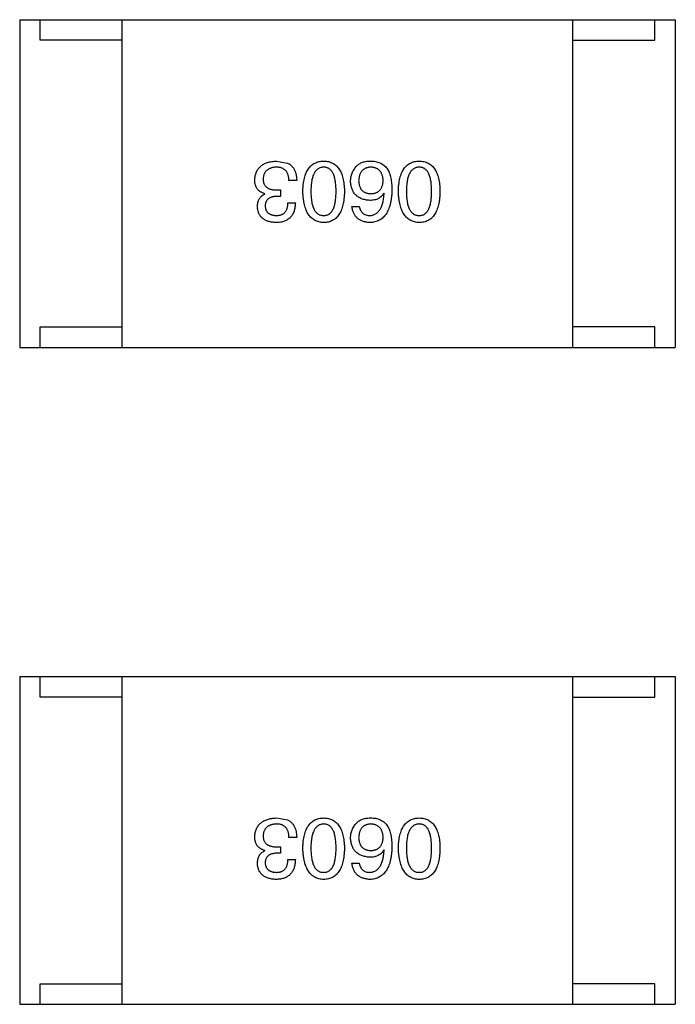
# Model space of a CAD drawing. Header units: inches. Extents: x -39 to 106, y -45 to 75.
# Tile 167 of 222: x 28.18 to 29.78, y 50.07 to 52.47. Entities that reach past the tile are written whole.
import ezdxf

# ---------------------------------------------------------------- set-up
doc = ezdxf.new("R2010")
doc.units = ezdxf.units.IN
doc.header["$LTSCALE"] = 1.21
doc.header["$MEASUREMENT"] = 0
doc.layers.get('0').update_dxf_attribs({"linetype": 'CONTINUOUS'})

msp = doc.modelspace()

# ---------------------------------------------------------------- linework, layer by layer
at = {"color": 7, "linetype": 'Continuous'}
for p, q in [((28.178, 52.4714), (28.178, 51.6714)), ((28.178, 52.4714), (29.778, 52.4714)), ((28.228, 52.4214), (28.228, 52.4714)), ((28.428, 51.6714), (28.428, 52.4714)), ((29.528, 51.6714), (29.528, 52.4714)), ((29.728, 52.4214), (29.728, 52.4714)), ((29.778, 52.4714), (29.778, 51.6714)), ((28.428, 52.4214), (28.228, 52.4214)), ((29.528, 52.4214), (29.728, 52.4214)), ((28.8048, 52.1263), (28.8319, 52.1213)), ((28.854, 52.0787), (28.8352, 52.0787)), ((28.8057, 52.0558), (28.8147, 52.0558)), ((28.8147, 52.0558), (28.8147, 52.0402)), ((28.7761, 52.0459), (28.7761, 52.0468)), ((28.8147, 52.0402), (28.8048, 52.0402)), ((29.0675, 52.0476), (29.0667, 52.0484)), ((28.8327, 52.0246), (28.8507, 52.0246)), ((28.9888, 52.0156), (29.0068, 52.0156)), ((28.228, 51.6714), (28.228, 51.7214)), ((28.228, 51.7214), (28.428, 51.7214)), ((29.728, 51.7214), (29.528, 51.7214)), ((29.728, 51.6714), (29.728, 51.7214)), ((28.178, 51.6714), (29.778, 51.6714)), ((28.178, 50.8683), (28.178, 50.0683)), ((28.178, 50.8683), (29.778, 50.8683)), ((28.228, 50.8183), (28.228, 50.8683)), ((28.428, 50.0683), (28.428, 50.8683)), ((29.528, 50.0683), (29.528, 50.8683)), ((29.728, 50.8183), (29.728, 50.8683)), ((29.778, 50.8683), (29.778, 50.0683)), ((28.428, 50.8183), (28.228, 50.8183)), ((29.528, 50.8183), (29.728, 50.8183)), ((28.8048, 50.5231), (28.8319, 50.5182)), ((28.854, 50.4756), (28.8352, 50.4756)), ((28.7761, 50.4428), (28.7761, 50.4436)), ((28.8057, 50.4526), (28.8147, 50.4526)), ((28.8147, 50.4526), (28.8147, 50.437)), ((29.0675, 50.4444), (29.0667, 50.4452)), ((28.8147, 50.437), (28.8048, 50.437)), ((28.8327, 50.4215), (28.8507, 50.4215)), ((28.9888, 50.4125), (29.0068, 50.4125)), ((28.228, 50.0683), (28.228, 50.1183)), ((28.228, 50.1183), (28.428, 50.1183)), ((29.728, 50.1183), (29.528, 50.1183)), ((29.728, 50.0683), (29.728, 50.1183)), ((28.178, 50.0683), (29.778, 50.0683))]:
    msp.add_line(p, q, dxfattribs=at)
for points, knots in [([(28.7516, 52.0804), (28.7517, 52.0822), (28.7519, 52.0857), (28.7528, 52.0907), (28.7541, 52.0954), (28.7557, 52.0998), (28.7577, 52.1039), (28.7601, 52.1076), (28.7629, 52.111), (28.7661, 52.114), (28.7696, 52.1168), (28.7735, 52.1191), (28.7778, 52.1212), (28.7825, 52.1229), (28.7876, 52.1242), (28.793, 52.1253), (28.7988, 52.126), (28.8028, 52.1262), (28.8048, 52.1263)], [0, 0, 0, 0, 0.068236, 0.132937, 0.194125, 0.253174, 0.310181, 0.365986, 0.421096, 0.476216, 0.532352, 0.590232, 0.649824, 0.71274, 0.778406, 0.848058, 0.921922, 1, 1, 1, 1]), ([(28.869, 52.0525), (28.8691, 52.0554), (28.8693, 52.0612), (28.87, 52.0694), (28.8711, 52.0772), (28.8726, 52.0843), (28.8745, 52.0909), (28.8767, 52.097), (28.8793, 52.1025), (28.8823, 52.1074), (28.8857, 52.1118), (28.8895, 52.1156), (28.8936, 52.1188), (28.8981, 52.1215), (28.903, 52.1235), (28.9083, 52.1251), (28.9139, 52.126), (28.9178, 52.1262), (28.9198, 52.1263)], [0, 0, 0, 0, 0.08769, 0.170218, 0.24749, 0.319818, 0.387758, 0.451391, 0.511445, 0.568185, 0.622681, 0.67526, 0.726746, 0.778428, 0.830764, 0.884397, 0.940866, 1, 1, 1, 1]), ([(28.9198, 52.1263), (28.9218, 52.1262), (28.9256, 52.126), (28.9313, 52.1251), (28.9365, 52.1235), (28.9414, 52.1215), (28.9459, 52.1188), (28.9501, 52.1156), (28.9538, 52.1118), (28.9572, 52.1074), (28.9602, 52.1025), (28.9628, 52.097), (28.965, 52.0909), (28.9669, 52.0843), (28.9684, 52.0772), (28.9695, 52.0694), (28.9703, 52.0612), (28.9705, 52.0554), (28.9706, 52.0525)], [0, 0, 0, 0, 0.059135, 0.115606, 0.169241, 0.221578, 0.273261, 0.324749, 0.377329, 0.431642, 0.488541, 0.548597, 0.612232, 0.680174, 0.752504, 0.829777, 0.912307, 1, 1, 1, 1]), ([(29.0003, 52.114), (29.0012, 52.115), (29.0031, 52.1171), (29.0066, 52.1197), (29.0105, 52.122), (29.0149, 52.1237), (29.0198, 52.125), (29.0252, 52.1259), (29.031, 52.1264), (29.0351, 52.1263), (29.0372, 52.1263)], [0, 0, 0, 0, 0.105033, 0.21147, 0.321511, 0.438526, 0.563605, 0.698055, 0.843218, 1, 1, 1, 1]), ([(29.0372, 52.1263), (29.0392, 52.1261), (29.0432, 52.1259), (29.049, 52.1248), (29.0545, 52.1232), (29.0595, 52.121), (29.0642, 52.1183), (29.0685, 52.1149), (29.0724, 52.1111), (29.0746, 52.1081), (29.0757, 52.1066)], [0, 0, 0, 0, 0.137449, 0.267856, 0.393219, 0.514735, 0.63397, 0.753734, 0.874967, 1, 1, 1, 1]), ([(29.1021, 52.0525), (29.1022, 52.0554), (29.1024, 52.0612), (29.1032, 52.0694), (29.1043, 52.0772), (29.1058, 52.0843), (29.1076, 52.0909), (29.1099, 52.097), (29.1125, 52.1025), (29.1155, 52.1074), (29.1189, 52.1118), (29.1226, 52.1156), (29.1268, 52.1188), (29.1313, 52.1215), (29.1362, 52.1235), (29.1414, 52.1251), (29.1471, 52.126), (29.1509, 52.1262), (29.1529, 52.1263)], [0, 0, 0, 0, 0.08769, 0.170218, 0.24749, 0.319818, 0.387758, 0.451391, 0.511445, 0.568185, 0.622681, 0.67526, 0.726746, 0.778428, 0.830764, 0.884397, 0.940866, 1, 1, 1, 1]), ([(29.1529, 52.1263), (29.1549, 52.1262), (29.1588, 52.126), (29.1644, 52.1251), (29.1697, 52.1235), (29.1746, 52.1215), (29.1791, 52.1188), (29.1832, 52.1156), (29.187, 52.1118), (29.1903, 52.1074), (29.1934, 52.1025), (29.1959, 52.097), (29.1982, 52.0909), (29.2001, 52.0843), (29.2016, 52.0772), (29.2027, 52.0694), (29.2034, 52.0612), (29.2036, 52.0554), (29.2037, 52.0525)], [0, 0, 0, 0, 0.059135, 0.115606, 0.169241, 0.221578, 0.273261, 0.324749, 0.377329, 0.431642, 0.488541, 0.548597, 0.612232, 0.680174, 0.752504, 0.829777, 0.912307, 1, 1, 1, 1]), ([(28.804, 52.1115), (28.8028, 52.1114), (28.8004, 52.1113), (28.7969, 52.1107), (28.7937, 52.11), (28.7907, 52.1092), (28.7879, 52.1081), (28.7853, 52.1068), (28.783, 52.1053), (28.7808, 52.1036), (28.779, 52.1016), (28.7772, 52.0996), (28.7758, 52.0972), (28.7746, 52.0947), (28.7736, 52.0921), (28.7729, 52.0891), (28.7723, 52.0861), (28.7721, 52.0839), (28.772, 52.0828)], [0, 0, 0, 0, 0.076694, 0.149502, 0.218019, 0.283183, 0.345589, 0.405199, 0.462852, 0.519478, 0.575313, 0.630559, 0.687006, 0.744638, 0.804006, 0.866059, 0.931486, 1, 1, 1, 1]), ([(28.8352, 52.0787), (28.8351, 52.08), (28.835, 52.0826), (28.8345, 52.0863), (28.8339, 52.0898), (28.833, 52.093), (28.8318, 52.096), (28.8305, 52.0987), (28.8288, 52.1011), (28.827, 52.1033), (28.8249, 52.1053), (28.8226, 52.107), (28.8201, 52.1084), (28.8173, 52.1095), (28.8143, 52.1104), (28.8111, 52.111), (28.8076, 52.1115), (28.8052, 52.1115), (28.804, 52.1115)], [0, 0, 0, 0, 0.07723, 0.149593, 0.217944, 0.282232, 0.34411, 0.402297, 0.458791, 0.513966, 0.568538, 0.623291, 0.679957, 0.737243, 0.798142, 0.86118, 0.928728, 1, 1, 1, 1]), ([(28.8319, 52.1213), (28.8328, 52.1209), (28.8345, 52.1201), (28.8369, 52.1185), (28.8392, 52.1169), (28.8413, 52.115), (28.8432, 52.113), (28.845, 52.1108), (28.8467, 52.1083), (28.8481, 52.1058), (28.8494, 52.103), (28.8506, 52.1001), (28.8515, 52.0969), (28.8524, 52.0936), (28.853, 52.0902), (28.8535, 52.0865), (28.8539, 52.0827), (28.854, 52.0801), (28.854, 52.0787)], [0, 0, 0, 0, 0.056906, 0.113264, 0.168825, 0.223843, 0.279195, 0.335267, 0.392098, 0.450414, 0.51054, 0.572219, 0.636652, 0.703156, 0.773102, 0.845505, 0.921063, 1, 1, 1, 1]), ([(28.9198, 52.1115), (28.9185, 52.1114), (28.9161, 52.1113), (28.9125, 52.1105), (28.9092, 52.1093), (28.9061, 52.1076), (28.9033, 52.1054), (28.9007, 52.1028), (28.8984, 52.0998), (28.8963, 52.0963), (28.8945, 52.0924), (28.8929, 52.088), (28.8916, 52.0832), (28.8905, 52.0779), (28.8897, 52.0722), (28.8891, 52.066), (28.8887, 52.0594), (28.8886, 52.0548), (28.8886, 52.0525)], [0, 0, 0, 0, 0.050879, 0.099377, 0.146973, 0.193618, 0.240619, 0.289461, 0.34047, 0.395283, 0.453059, 0.515633, 0.582666, 0.655287, 0.732971, 0.815933, 0.905166, 1, 1, 1, 1]), ([(28.9501, 52.0525), (28.9501, 52.0549), (28.95, 52.0595), (28.9497, 52.0662), (28.9491, 52.0724), (28.9483, 52.0782), (28.9472, 52.0835), (28.946, 52.0884), (28.9444, 52.0928), (28.9426, 52.0967), (28.9406, 52.1002), (28.9384, 52.1032), (28.9359, 52.1058), (28.9331, 52.1079), (28.9301, 52.1095), (28.9269, 52.1107), (28.9234, 52.1114), (28.921, 52.1115), (28.9198, 52.1115)], [0, 0, 0, 0, 0.096457, 0.187288, 0.27178, 0.350132, 0.423455, 0.491343, 0.554037, 0.612253, 0.666313, 0.717038, 0.764921, 0.811214, 0.856775, 0.902988, 0.950234, 1, 1, 1, 1]), ([(28.9855, 52.0771), (28.9856, 52.0788), (28.9857, 52.0823), (28.9864, 52.0874), (28.9875, 52.0923), (28.9891, 52.097), (28.9912, 52.1015), (28.9938, 52.1059), (28.9968, 52.1101), (28.9991, 52.1127), (29.0003, 52.114)], [0, 0, 0, 0, 0.12904, 0.253809, 0.377066, 0.499122, 0.621469, 0.744665, 0.870607, 1, 1, 1, 1]), ([(29.0339, 52.1115), (29.0328, 52.1114), (29.0307, 52.1112), (29.0276, 52.1107), (29.0247, 52.1099), (29.022, 52.1089), (29.0195, 52.1076), (29.0171, 52.1061), (29.015, 52.1043), (29.0131, 52.1023), (29.0114, 52.1001), (29.0099, 52.0976), (29.0086, 52.0949), (29.0075, 52.092), (29.0067, 52.0888), (29.006, 52.0854), (29.0054, 52.0817), (29.0053, 52.0792), (29.0052, 52.0779)], [0, 0, 0, 0, 0.066682, 0.130303, 0.190802, 0.248749, 0.30534, 0.361219, 0.415721, 0.471765, 0.528279, 0.586428, 0.64659, 0.710143, 0.776461, 0.846692, 0.921137, 1, 1, 1, 1]), ([(29.065, 52.0787), (29.065, 52.08), (29.0648, 52.0825), (29.0642, 52.0862), (29.0635, 52.0896), (29.0625, 52.0927), (29.0614, 52.0956), (29.0599, 52.0983), (29.0583, 52.1008), (29.0564, 52.1029), (29.0544, 52.1049), (29.0521, 52.1065), (29.0496, 52.108), (29.0469, 52.1092), (29.0439, 52.1102), (29.0408, 52.1109), (29.0374, 52.1114), (29.0351, 52.1115), (29.0339, 52.1115)], [0, 0, 0, 0, 0.076467, 0.148148, 0.216496, 0.280559, 0.342274, 0.401168, 0.458322, 0.514073, 0.569257, 0.62465, 0.68124, 0.739113, 0.799947, 0.862804, 0.929597, 1, 1, 1, 1]), ([(29.0757, 52.1066), (29.0765, 52.105), (29.0783, 52.1018), (29.0805, 52.0966), (29.0823, 52.0909), (29.0838, 52.0847), (29.085, 52.0782), (29.0857, 52.0711), (29.0863, 52.0636), (29.0863, 52.0584), (29.0863, 52.0558)], [0, 0, 0, 0, 0.101889, 0.209155, 0.322694, 0.442863, 0.569758, 0.70479, 0.848502, 1, 1, 1, 1]), ([(29.1529, 52.1115), (29.1517, 52.1114), (29.1492, 52.1113), (29.1456, 52.1105), (29.1423, 52.1093), (29.1392, 52.1076), (29.1364, 52.1054), (29.1339, 52.1028), (29.1315, 52.0998), (29.1295, 52.0963), (29.1276, 52.0924), (29.1261, 52.088), (29.1247, 52.0832), (29.1236, 52.0779), (29.1228, 52.0722), (29.1222, 52.066), (29.1218, 52.0594), (29.1218, 52.0548), (29.1218, 52.0525)], [0, 0, 0, 0, 0.050879, 0.099377, 0.146973, 0.193618, 0.240619, 0.289461, 0.34047, 0.395283, 0.453059, 0.515633, 0.582666, 0.655287, 0.732971, 0.815933, 0.905166, 1, 1, 1, 1]), ([(29.1833, 52.0525), (29.1832, 52.0549), (29.1832, 52.0595), (29.1828, 52.0662), (29.1823, 52.0724), (29.1815, 52.0782), (29.1803, 52.0835), (29.1791, 52.0884), (29.1776, 52.0928), (29.1758, 52.0967), (29.1738, 52.1002), (29.1715, 52.1032), (29.169, 52.1058), (29.1662, 52.1079), (29.1633, 52.1095), (29.16, 52.1107), (29.1565, 52.1114), (29.1542, 52.1115), (29.1529, 52.1115)], [0, 0, 0, 0, 0.096457, 0.187288, 0.27178, 0.350132, 0.423455, 0.491343, 0.554037, 0.612253, 0.666313, 0.717038, 0.764921, 0.811214, 0.856775, 0.902988, 0.950234, 1, 1, 1, 1]), ([(28.7761, 52.0468), (28.7752, 52.0471), (28.7732, 52.0477), (28.7704, 52.0488), (28.7678, 52.0501), (28.7654, 52.0516), (28.7632, 52.0532), (28.7611, 52.0549), (28.7593, 52.0568), (28.7577, 52.0588), (28.7562, 52.061), (28.755, 52.0633), (28.7539, 52.0658), (28.7531, 52.0685), (28.7523, 52.0712), (28.7519, 52.0741), (28.7516, 52.0772), (28.7516, 52.0793), (28.7516, 52.0804)], [0, 0, 0, 0, 0.069445, 0.136039, 0.200011, 0.261745, 0.322328, 0.381403, 0.438864, 0.496655, 0.554398, 0.612391, 0.672266, 0.733005, 0.79604, 0.861293, 0.928785, 1, 1, 1, 1]), ([(28.772, 52.0828), (28.7721, 52.0817), (28.7721, 52.0796), (28.7725, 52.0765), (28.7732, 52.0737), (28.7741, 52.071), (28.7753, 52.0685), (28.7767, 52.0663), (28.7784, 52.0643), (28.7804, 52.0625), (28.7827, 52.0609), (28.7852, 52.0595), (28.788, 52.0583), (28.791, 52.0574), (28.7943, 52.0566), (28.7979, 52.0562), (28.8017, 52.0558), (28.8043, 52.0558), (28.8057, 52.0558)], [0, 0, 0, 0, 0.066518, 0.129194, 0.188613, 0.245254, 0.300032, 0.353805, 0.407079, 0.461108, 0.516272, 0.574141, 0.634837, 0.699275, 0.767504, 0.840272, 0.917505, 1, 1, 1, 1]), ([(29.0322, 52.0304), (29.0304, 52.0305), (29.0269, 52.0309), (29.0217, 52.0317), (29.0169, 52.0329), (29.0125, 52.0344), (29.0083, 52.0363), (29.0045, 52.0384), (29.0011, 52.0409), (28.998, 52.0436), (28.9952, 52.0467), (28.9928, 52.0501), (28.9907, 52.0539), (28.989, 52.0579), (28.9876, 52.0623), (28.9865, 52.0669), (28.9858, 52.0719), (28.9856, 52.0753), (28.9855, 52.0771)], [0, 0, 0, 0, 0.074228, 0.144548, 0.211288, 0.274576, 0.335162, 0.393915, 0.450599, 0.506657, 0.562409, 0.618617, 0.676096, 0.735061, 0.79654, 0.860906, 0.928473, 1, 1, 1, 1]), ([(29.0052, 52.0779), (29.0053, 52.0767), (29.0055, 52.0743), (29.006, 52.0708), (29.0067, 52.0676), (29.0076, 52.0646), (29.0087, 52.0618), (29.01, 52.0593), (29.0116, 52.057), (29.0133, 52.0549), (29.0153, 52.0531), (29.0175, 52.0515), (29.0199, 52.0501), (29.0224, 52.0489), (29.0252, 52.048), (29.0282, 52.0474), (29.0314, 52.0469), (29.0336, 52.0468), (29.0347, 52.0468)], [0, 0, 0, 0, 0.076288, 0.14871, 0.216387, 0.281386, 0.342528, 0.402111, 0.4591, 0.514852, 0.569974, 0.625644, 0.682226, 0.740156, 0.800362, 0.863471, 0.930116, 1, 1, 1, 1]), ([(29.0347, 52.0468), (29.0359, 52.0468), (29.0381, 52.0469), (29.0414, 52.0474), (29.0445, 52.0481), (29.0473, 52.049), (29.05, 52.0501), (29.0524, 52.0516), (29.0547, 52.0532), (29.0567, 52.0551), (29.0585, 52.0572), (29.06, 52.0596), (29.0614, 52.0622), (29.0626, 52.0651), (29.0635, 52.0681), (29.0643, 52.0715), (29.0648, 52.075), (29.065, 52.0775), (29.065, 52.0787)], [0, 0, 0, 0, 0.070453, 0.136523, 0.199866, 0.260392, 0.318446, 0.374657, 0.430182, 0.485556, 0.541071, 0.598396, 0.657208, 0.718642, 0.783247, 0.851631, 0.923928, 1, 1, 1, 1]), ([(28.9198, 51.9763), (28.9178, 51.9764), (28.914, 51.9766), (28.9084, 51.9777), (28.9033, 51.9793), (28.8984, 51.9815), (28.894, 51.9843), (28.8899, 51.9877), (28.8861, 51.9916), (28.8828, 51.9962), (28.8797, 52.0012), (28.8771, 52.0069), (28.8748, 52.0131), (28.8729, 52.0199), (28.8714, 52.0272), (28.8702, 52.0351), (28.8693, 52.0436), (28.8691, 52.0495), (28.869, 52.0525)], [0, 0, 0, 0, 0.057415, 0.112361, 0.16496, 0.216437, 0.267441, 0.318839, 0.371478, 0.426325, 0.483626, 0.544235, 0.608673, 0.677374, 0.750405, 0.828394, 0.911525, 1, 1, 1, 1]), ([(28.8886, 52.0525), (28.8886, 52.0501), (28.8887, 52.0455), (28.8891, 52.0388), (28.8897, 52.0326), (28.8905, 52.0268), (28.8916, 52.0215), (28.8929, 52.0166), (28.8945, 52.0122), (28.8963, 52.0083), (28.8984, 52.0048), (28.9007, 52.0018), (28.9033, 51.9992), (28.9061, 51.9971), (28.9092, 51.9954), (28.9125, 51.9943), (28.9161, 51.9936), (28.9185, 51.9935), (28.9198, 51.9935)], [0, 0, 0, 0, 0.095719, 0.185854, 0.269738, 0.347952, 0.420315, 0.487894, 0.550245, 0.608186, 0.662454, 0.713283, 0.761375, 0.808209, 0.854301, 0.901312, 0.949396, 1, 1, 1, 1]), ([(28.9198, 51.9935), (28.921, 51.9935), (28.9234, 51.9936), (28.9269, 51.9943), (28.9301, 51.9954), (28.9331, 51.9971), (28.9358, 51.9992), (28.9384, 52.0018), (28.9406, 52.0048), (28.9426, 52.0083), (28.9444, 52.0122), (28.946, 52.0166), (28.9472, 52.0215), (28.9483, 52.0268), (28.9491, 52.0326), (28.9497, 52.0388), (28.95, 52.0455), (28.9501, 52.0501), (28.9501, 52.0525)], [0, 0, 0, 0, 0.049764, 0.097007, 0.143217, 0.188577, 0.235116, 0.282997, 0.333719, 0.387776, 0.445989, 0.508679, 0.576563, 0.649481, 0.728235, 0.812722, 0.903548, 1, 1, 1, 1]), ([(28.9706, 52.0525), (28.9705, 52.0494), (28.9703, 52.0435), (28.9695, 52.035), (28.9684, 52.027), (28.9669, 52.0196), (28.9651, 52.0128), (28.9628, 52.0065), (28.9602, 52.0008), (28.9572, 51.9958), (28.9538, 51.9912), (28.9501, 51.9873), (28.946, 51.984), (28.9414, 51.9812), (28.9365, 51.9791), (28.9313, 51.9775), (28.9256, 51.9765), (28.9218, 51.9764), (28.9198, 51.9763)], [0, 0, 0, 0, 0.088823, 0.172287, 0.250296, 0.323438, 0.392244, 0.456221, 0.516635, 0.573871, 0.628, 0.680335, 0.731489, 0.782557, 0.834044, 0.886738, 0.942089, 1, 1, 1, 1]), ([(29.0863, 52.0558), (29.0863, 52.0526), (29.0861, 52.0465), (29.0852, 52.0377), (29.0841, 52.0294), (29.0825, 52.0217), (29.0805, 52.0146), (29.0781, 52.0082), (29.0753, 52.0023), (29.0721, 51.997), (29.0686, 51.9923), (29.0646, 51.9882), (29.0602, 51.9846), (29.0553, 51.9817), (29.0501, 51.9794), (29.0445, 51.9777), (29.0385, 51.9766), (29.0344, 51.9764), (29.0322, 51.9763)], [0, 0, 0, 0, 0.087517, 0.169686, 0.246944, 0.319347, 0.387088, 0.450961, 0.511075, 0.567974, 0.622351, 0.675039, 0.726853, 0.778688, 0.83093, 0.884738, 0.941043, 1, 1, 1, 1]), ([(29.1529, 51.9763), (29.151, 51.9764), (29.1471, 51.9766), (29.1416, 51.9777), (29.1364, 51.9793), (29.1316, 51.9815), (29.1271, 51.9843), (29.123, 51.9877), (29.1193, 51.9916), (29.1159, 51.9962), (29.1129, 52.0012), (29.1103, 52.0069), (29.108, 52.0131), (29.1061, 52.0199), (29.1046, 52.0272), (29.1033, 52.0351), (29.1025, 52.0436), (29.1022, 52.0495), (29.1021, 52.0525)], [0, 0, 0, 0, 0.057415, 0.112361, 0.16496, 0.216437, 0.267441, 0.318839, 0.371478, 0.426325, 0.483626, 0.544235, 0.608673, 0.677374, 0.750405, 0.828394, 0.911525, 1, 1, 1, 1]), ([(29.1218, 52.0525), (29.1218, 52.0501), (29.1218, 52.0455), (29.1222, 52.0388), (29.1228, 52.0326), (29.1236, 52.0268), (29.1247, 52.0215), (29.126, 52.0166), (29.1276, 52.0122), (29.1294, 52.0083), (29.1315, 52.0048), (29.1338, 52.0018), (29.1364, 51.9992), (29.1392, 51.9971), (29.1423, 51.9954), (29.1456, 51.9943), (29.1492, 51.9936), (29.1517, 51.9935), (29.1529, 51.9935)], [0, 0, 0, 0, 0.095719, 0.185854, 0.269738, 0.347952, 0.420315, 0.487894, 0.550245, 0.608186, 0.662454, 0.713283, 0.761375, 0.808209, 0.854301, 0.901312, 0.949396, 1, 1, 1, 1]), ([(29.1529, 51.9935), (29.1542, 51.9935), (29.1565, 51.9936), (29.16, 51.9943), (29.1633, 51.9954), (29.1663, 51.9971), (29.169, 51.9992), (29.1715, 52.0018), (29.1738, 52.0048), (29.1758, 52.0083), (29.1776, 52.0122), (29.1791, 52.0166), (29.1803, 52.0215), (29.1815, 52.0268), (29.1822, 52.0326), (29.1828, 52.0388), (29.1832, 52.0455), (29.1832, 52.0501), (29.1833, 52.0525)], [0, 0, 0, 0, 0.049764, 0.097007, 0.143217, 0.188577, 0.235116, 0.282997, 0.333719, 0.387776, 0.445989, 0.508679, 0.576563, 0.649481, 0.728235, 0.812722, 0.903548, 1, 1, 1, 1]), ([(29.2037, 52.0525), (29.2036, 52.0494), (29.2034, 52.0435), (29.2027, 52.035), (29.2016, 52.027), (29.2001, 52.0196), (29.1982, 52.0128), (29.1959, 52.0065), (29.1934, 52.0008), (29.1903, 51.9958), (29.187, 51.9912), (29.1832, 51.9873), (29.1791, 51.984), (29.1746, 51.9812), (29.1697, 51.9791), (29.1644, 51.9775), (29.1588, 51.9765), (29.1549, 51.9764), (29.1529, 51.9763)], [0, 0, 0, 0, 0.088823, 0.172287, 0.250296, 0.323438, 0.392244, 0.456221, 0.516635, 0.573871, 0.628, 0.680335, 0.731489, 0.782557, 0.834044, 0.886738, 0.942089, 1, 1, 1, 1]), ([(28.7581, 52.0148), (28.7582, 52.0166), (28.7583, 52.0202), (28.7591, 52.0253), (28.7605, 52.0299), (28.7625, 52.0341), (28.7651, 52.0378), (28.7682, 52.041), (28.7719, 52.0438), (28.7747, 52.0452), (28.7761, 52.0459)], [0, 0, 0, 0, 0.143686, 0.277942, 0.40333, 0.521785, 0.638573, 0.755208, 0.874773, 1, 1, 1, 1]), ([(28.8048, 52.0402), (28.8037, 52.0401), (28.8016, 52.0401), (28.7985, 52.0397), (28.7957, 52.0391), (28.793, 52.0385), (28.7905, 52.0376), (28.7882, 52.0365), (28.7862, 52.0353), (28.7843, 52.0339), (28.7827, 52.0323), (28.7812, 52.0305), (28.78, 52.0286), (28.779, 52.0265), (28.7781, 52.0242), (28.7775, 52.0218), (28.7771, 52.0192), (28.777, 52.0174), (28.777, 52.0164)], [0, 0, 0, 0, 0.079415, 0.154091, 0.22508, 0.29186, 0.355026, 0.415127, 0.472418, 0.528511, 0.583551, 0.638361, 0.693547, 0.750023, 0.807857, 0.868401, 0.932259, 1, 1, 1, 1]), ([(29.0667, 52.0484), (29.0658, 52.047), (29.0641, 52.0441), (29.061, 52.0404), (29.0573, 52.0373), (29.0532, 52.0347), (29.0486, 52.0328), (29.0435, 52.0313), (29.038, 52.0305), (29.0342, 52.0304), (29.0322, 52.0304)], [0, 0, 0, 0, 0.122276, 0.239997, 0.35611, 0.473903, 0.59404, 0.720428, 0.855383, 1, 1, 1, 1]), ([(29.0322, 51.9935), (29.0335, 51.9936), (29.0361, 51.9938), (29.0398, 51.9946), (29.0432, 51.9958), (29.0465, 51.9974), (29.0495, 51.9994), (29.0523, 52.0018), (29.0548, 52.0047), (29.0572, 52.0078), (29.0592, 52.0114), (29.0611, 52.0154), (29.0627, 52.0198), (29.0641, 52.0246), (29.0653, 52.0298), (29.0663, 52.0354), (29.067, 52.0413), (29.0673, 52.0455), (29.0675, 52.0476)], [0, 0, 0, 0, 0.054741, 0.107075, 0.158339, 0.208382, 0.258772, 0.310045, 0.362765, 0.417822, 0.475982, 0.537466, 0.602901, 0.673037, 0.747247, 0.826291, 0.910782, 1, 1, 1, 1]), ([(28.8032, 51.9763), (28.8015, 51.9763), (28.7981, 51.9765), (28.7933, 51.9772), (28.7887, 51.978), (28.7845, 51.9792), (28.7805, 51.9806), (28.7769, 51.9824), (28.7736, 51.9843), (28.7706, 51.9866), (28.7679, 51.9892), (28.7656, 51.992), (28.7635, 51.9952), (28.7618, 51.9985), (28.7604, 52.0022), (28.7593, 52.0062), (28.7585, 52.0104), (28.7582, 52.0133), (28.7581, 52.0148)], [0, 0, 0, 0, 0.077845, 0.151584, 0.221397, 0.287366, 0.350104, 0.410398, 0.467998, 0.524388, 0.579979, 0.635152, 0.690917, 0.747936, 0.806661, 0.867861, 0.932479, 1, 1, 1, 1]), ([(28.777, 52.0164), (28.7771, 52.0155), (28.7772, 52.0138), (28.7777, 52.0113), (28.7784, 52.0089), (28.7792, 52.0067), (28.7803, 52.0047), (28.7815, 52.0028), (28.7829, 52.0011), (28.7845, 51.9996), (28.7863, 51.9982), (28.7883, 51.997), (28.7905, 51.996), (28.7928, 51.9951), (28.7954, 51.9945), (28.7981, 51.994), (28.801, 51.9936), (28.803, 51.9935), (28.804, 51.9935)], [0, 0, 0, 0, 0.067655, 0.132224, 0.194132, 0.253145, 0.309858, 0.366002, 0.421361, 0.47702, 0.532632, 0.590536, 0.65067, 0.713258, 0.779588, 0.848803, 0.921949, 1, 1, 1, 1]), ([(28.8507, 52.0246), (28.8507, 52.0227), (28.8506, 52.019), (28.8499, 52.0136), (28.8489, 52.0085), (28.8476, 52.0038), (28.8458, 51.9995), (28.8438, 51.9955), (28.8413, 51.9919), (28.8385, 51.9887), (28.8353, 51.9858), (28.8318, 51.9834), (28.8279, 51.9812), (28.8236, 51.9795), (28.819, 51.9781), (28.8141, 51.9771), (28.8088, 51.9764), (28.8051, 51.9763), (28.8032, 51.9763)], [0, 0, 0, 0, 0.074804, 0.144899, 0.211458, 0.274554, 0.334363, 0.392059, 0.448123, 0.503024, 0.558154, 0.613471, 0.670844, 0.729926, 0.792003, 0.857405, 0.926768, 1, 1, 1, 1]), ([(28.804, 51.9935), (28.8051, 51.9935), (28.8073, 51.9935), (28.8105, 51.9939), (28.8135, 51.9945), (28.8162, 51.9954), (28.8188, 51.9964), (28.8211, 51.9978), (28.8233, 51.9994), (28.8252, 52.0012), (28.8269, 52.0033), (28.8283, 52.0057), (28.8296, 52.0082), (28.8307, 52.011), (28.8315, 52.0141), (28.8321, 52.0174), (28.8325, 52.0209), (28.8327, 52.0234), (28.8327, 52.0246)], [0, 0, 0, 0, 0.069877, 0.136363, 0.198671, 0.257968, 0.315462, 0.370709, 0.425568, 0.479847, 0.535753, 0.592303, 0.651386, 0.713311, 0.778642, 0.84836, 0.921866, 1, 1, 1, 1]), ([(29.0322, 51.9763), (29.0307, 51.9764), (29.0275, 51.9767), (29.023, 51.9773), (29.0188, 51.9783), (29.0148, 51.9796), (29.0111, 51.9811), (29.0077, 51.9829), (29.0046, 51.9849), (29.0017, 51.9873), (28.9991, 51.9899), (28.9968, 51.9928), (28.9947, 51.9959), (28.993, 51.9993), (28.9915, 52.003), (28.9903, 52.007), (28.9894, 52.0112), (28.989, 52.0141), (28.9888, 52.0156)], [0, 0, 0, 0, 0.073784, 0.144317, 0.211047, 0.274818, 0.336501, 0.395724, 0.453465, 0.510016, 0.566585, 0.622844, 0.680328, 0.739335, 0.800408, 0.863904, 0.93053, 1, 1, 1, 1]), ([(29.0068, 52.0156), (29.0072, 52.0139), (29.008, 52.0105), (29.0098, 52.006), (29.0122, 52.0021), (29.0151, 51.9989), (29.0187, 51.9964), (29.0227, 51.9947), (29.0273, 51.9936), (29.0306, 51.9935), (29.0322, 51.9935)], [0, 0, 0, 0, 0.1439, 0.274233, 0.394478, 0.509388, 0.621911, 0.738504, 0.863414, 1, 1, 1, 1]), ([(28.7516, 50.4772), (28.7517, 50.479), (28.7519, 50.4825), (28.7528, 50.4875), (28.7541, 50.4923), (28.7557, 50.4966), (28.7577, 50.5007), (28.7601, 50.5044), (28.7629, 50.5078), (28.7661, 50.5109), (28.7696, 50.5136), (28.7735, 50.516), (28.7778, 50.518), (28.7825, 50.5197), (28.7876, 50.5211), (28.793, 50.5221), (28.7988, 50.5228), (28.8028, 50.523), (28.8048, 50.5231)], [0, 0, 0, 0, 0.068236, 0.132937, 0.194125, 0.253174, 0.310181, 0.365986, 0.421096, 0.476216, 0.532352, 0.590232, 0.649824, 0.71274, 0.778406, 0.848058, 0.921922, 1, 1, 1, 1]), ([(28.8319, 50.5182), (28.8328, 50.5178), (28.8345, 50.5169), (28.8369, 50.5154), (28.8392, 50.5137), (28.8413, 50.5119), (28.8432, 50.5098), (28.845, 50.5076), (28.8467, 50.5052), (28.8481, 50.5026), (28.8494, 50.4998), (28.8506, 50.4969), (28.8515, 50.4938), (28.8524, 50.4905), (28.853, 50.487), (28.8535, 50.4834), (28.8539, 50.4795), (28.854, 50.4769), (28.854, 50.4756)], [0, 0, 0, 0, 0.056906, 0.113264, 0.168825, 0.223843, 0.279195, 0.335267, 0.392098, 0.450414, 0.51054, 0.572219, 0.636652, 0.703156, 0.773102, 0.845505, 0.921063, 1, 1, 1, 1]), ([(28.869, 50.4493), (28.8691, 50.4523), (28.8693, 50.458), (28.87, 50.4663), (28.8711, 50.474), (28.8726, 50.4812), (28.8745, 50.4878), (28.8767, 50.4938), (28.8793, 50.4993), (28.8823, 50.5043), (28.8857, 50.5086), (28.8895, 50.5124), (28.8936, 50.5156), (28.8981, 50.5183), (28.903, 50.5204), (28.9083, 50.5219), (28.9139, 50.5228), (28.9178, 50.523), (28.9198, 50.5231)], [0, 0, 0, 0, 0.08769, 0.170218, 0.24749, 0.319818, 0.387758, 0.451391, 0.511445, 0.568185, 0.622681, 0.67526, 0.726746, 0.778428, 0.830764, 0.884397, 0.940866, 1, 1, 1, 1]), ([(28.9198, 50.5231), (28.9218, 50.523), (28.9256, 50.5228), (28.9313, 50.5219), (28.9365, 50.5204), (28.9414, 50.5183), (28.9459, 50.5156), (28.9501, 50.5124), (28.9538, 50.5086), (28.9572, 50.5042), (28.9602, 50.4993), (28.9628, 50.4938), (28.965, 50.4878), (28.9669, 50.4812), (28.9684, 50.474), (28.9695, 50.4663), (28.9703, 50.458), (28.9705, 50.4523), (28.9706, 50.4493)], [0, 0, 0, 0, 0.059135, 0.115606, 0.169241, 0.221578, 0.273261, 0.324749, 0.377329, 0.431642, 0.488541, 0.548597, 0.612232, 0.680174, 0.752504, 0.829777, 0.912307, 1, 1, 1, 1]), ([(29.0003, 50.5108), (29.0012, 50.5119), (29.0031, 50.514), (29.0066, 50.5166), (29.0105, 50.5188), (29.0149, 50.5206), (29.0198, 50.5219), (29.0252, 50.5227), (29.031, 50.5232), (29.0351, 50.5231), (29.0372, 50.5231)], [0, 0, 0, 0, 0.105033, 0.21147, 0.321511, 0.438526, 0.563605, 0.698055, 0.843218, 1, 1, 1, 1]), ([(29.0372, 50.5231), (29.0392, 50.523), (29.0432, 50.5228), (29.049, 50.5217), (29.0545, 50.5201), (29.0595, 50.5179), (29.0642, 50.5151), (29.0685, 50.5118), (29.0724, 50.5079), (29.0746, 50.5049), (29.0757, 50.5034)], [0, 0, 0, 0, 0.137449, 0.267856, 0.393219, 0.514735, 0.63397, 0.753734, 0.874967, 1, 1, 1, 1]), ([(29.1021, 50.4493), (29.1022, 50.4523), (29.1024, 50.458), (29.1032, 50.4663), (29.1043, 50.474), (29.1058, 50.4812), (29.1076, 50.4878), (29.1099, 50.4938), (29.1125, 50.4993), (29.1155, 50.5043), (29.1189, 50.5086), (29.1226, 50.5124), (29.1268, 50.5156), (29.1313, 50.5183), (29.1362, 50.5204), (29.1414, 50.5219), (29.1471, 50.5228), (29.1509, 50.523), (29.1529, 50.5231)], [0, 0, 0, 0, 0.08769, 0.170218, 0.24749, 0.319818, 0.387758, 0.451391, 0.511445, 0.568185, 0.622681, 0.67526, 0.726746, 0.778428, 0.830764, 0.884397, 0.940866, 1, 1, 1, 1]), ([(29.1529, 50.5231), (29.1549, 50.523), (29.1588, 50.5228), (29.1644, 50.5219), (29.1697, 50.5204), (29.1746, 50.5183), (29.1791, 50.5156), (29.1832, 50.5124), (29.187, 50.5086), (29.1903, 50.5042), (29.1934, 50.4993), (29.1959, 50.4938), (29.1982, 50.4878), (29.2001, 50.4812), (29.2016, 50.474), (29.2027, 50.4663), (29.2034, 50.458), (29.2036, 50.4523), (29.2037, 50.4493)], [0, 0, 0, 0, 0.059135, 0.115606, 0.169241, 0.221578, 0.273261, 0.324749, 0.377329, 0.431642, 0.488541, 0.548597, 0.612232, 0.680174, 0.752504, 0.829777, 0.912307, 1, 1, 1, 1]), ([(28.804, 50.5084), (28.8028, 50.5083), (28.8004, 50.5081), (28.7969, 50.5076), (28.7937, 50.5069), (28.7907, 50.506), (28.7879, 50.5049), (28.7853, 50.5036), (28.783, 50.5021), (28.7808, 50.5004), (28.779, 50.4985), (28.7772, 50.4964), (28.7758, 50.4941), (28.7746, 50.4916), (28.7736, 50.4889), (28.7729, 50.486), (28.7723, 50.4829), (28.7721, 50.4808), (28.772, 50.4797)], [0, 0, 0, 0, 0.076694, 0.149502, 0.218019, 0.283183, 0.345589, 0.405199, 0.462852, 0.519478, 0.575313, 0.630559, 0.687006, 0.744638, 0.804006, 0.866059, 0.931486, 1, 1, 1, 1]), ([(28.8352, 50.4756), (28.8351, 50.4769), (28.835, 50.4795), (28.8345, 50.4832), (28.8339, 50.4867), (28.833, 50.4899), (28.8318, 50.4928), (28.8305, 50.4956), (28.8288, 50.498), (28.827, 50.5002), (28.8249, 50.5021), (28.8226, 50.5038), (28.8201, 50.5052), (28.8173, 50.5064), (28.8143, 50.5073), (28.8111, 50.5079), (28.8076, 50.5083), (28.8052, 50.5083), (28.804, 50.5084)], [0, 0, 0, 0, 0.07723, 0.149593, 0.217944, 0.282232, 0.34411, 0.402297, 0.458791, 0.513966, 0.568538, 0.623291, 0.679957, 0.737243, 0.798142, 0.86118, 0.928728, 1, 1, 1, 1]), ([(28.9198, 50.5084), (28.9185, 50.5083), (28.9161, 50.5081), (28.9125, 50.5074), (28.9092, 50.5061), (28.9061, 50.5044), (28.9033, 50.5023), (28.9007, 50.4997), (28.8984, 50.4966), (28.8963, 50.4931), (28.8945, 50.4892), (28.8929, 50.4848), (28.8916, 50.48), (28.8905, 50.4747), (28.8897, 50.469), (28.8891, 50.4629), (28.8887, 50.4562), (28.8886, 50.4517), (28.8886, 50.4493)], [0, 0, 0, 0, 0.050879, 0.099377, 0.146973, 0.193618, 0.240619, 0.289461, 0.34047, 0.395283, 0.453059, 0.515633, 0.582666, 0.655287, 0.732971, 0.815933, 0.905166, 1, 1, 1, 1]), ([(28.9501, 50.4493), (28.9501, 50.4517), (28.95, 50.4563), (28.9497, 50.463), (28.9491, 50.4693), (28.9483, 50.475), (28.9472, 50.4803), (28.946, 50.4852), (28.9444, 50.4896), (28.9426, 50.4935), (28.9406, 50.497), (28.9384, 50.5001), (28.9359, 50.5026), (28.9331, 50.5047), (28.9301, 50.5064), (28.9269, 50.5075), (28.9234, 50.5082), (28.921, 50.5083), (28.9198, 50.5084)], [0, 0, 0, 0, 0.096457, 0.187288, 0.27178, 0.350132, 0.423455, 0.491343, 0.554037, 0.612253, 0.666313, 0.717038, 0.764921, 0.811214, 0.856775, 0.902988, 0.950234, 1, 1, 1, 1]), ([(28.9855, 50.4739), (28.9856, 50.4757), (28.9857, 50.4791), (28.9864, 50.4842), (28.9875, 50.4891), (28.9891, 50.4939), (28.9912, 50.4984), (28.9938, 50.5028), (28.9968, 50.5069), (28.9991, 50.5095), (29.0003, 50.5108)], [0, 0, 0, 0, 0.12904, 0.253809, 0.377066, 0.499122, 0.621469, 0.744665, 0.870607, 1, 1, 1, 1]), ([(29.0339, 50.5084), (29.0328, 50.5083), (29.0307, 50.5081), (29.0276, 50.5075), (29.0247, 50.5067), (29.022, 50.5057), (29.0195, 50.5044), (29.0171, 50.5029), (29.015, 50.5012), (29.0131, 50.4992), (29.0114, 50.4969), (29.0099, 50.4944), (29.0086, 50.4918), (29.0075, 50.4888), (29.0067, 50.4856), (29.006, 50.4822), (29.0054, 50.4786), (29.0053, 50.476), (29.0052, 50.4748)], [0, 0, 0, 0, 0.066682, 0.130303, 0.190802, 0.248749, 0.30534, 0.361219, 0.415721, 0.471765, 0.528279, 0.586428, 0.64659, 0.710143, 0.776461, 0.846692, 0.921137, 1, 1, 1, 1]), ([(29.065, 50.4756), (29.065, 50.4769), (29.0648, 50.4794), (29.0642, 50.483), (29.0635, 50.4864), (29.0625, 50.4896), (29.0614, 50.4925), (29.0599, 50.4951), (29.0583, 50.4976), (29.0564, 50.4998), (29.0544, 50.5017), (29.0521, 50.5034), (29.0496, 50.5049), (29.0469, 50.506), (29.0439, 50.507), (29.0408, 50.5077), (29.0374, 50.5082), (29.0351, 50.5083), (29.0339, 50.5084)], [0, 0, 0, 0, 0.076467, 0.148148, 0.216496, 0.280559, 0.342274, 0.401168, 0.458322, 0.514073, 0.569257, 0.62465, 0.68124, 0.739113, 0.799947, 0.862804, 0.929597, 1, 1, 1, 1]), ([(29.0757, 50.5034), (29.0765, 50.5019), (29.0783, 50.4987), (29.0805, 50.4934), (29.0823, 50.4877), (29.0838, 50.4816), (29.085, 50.475), (29.0857, 50.468), (29.0863, 50.4604), (29.0863, 50.4553), (29.0863, 50.4526)], [0, 0, 0, 0, 0.101889, 0.209155, 0.322694, 0.442863, 0.569758, 0.70479, 0.848502, 1, 1, 1, 1]), ([(29.1529, 50.5084), (29.1517, 50.5083), (29.1492, 50.5081), (29.1456, 50.5074), (29.1423, 50.5061), (29.1392, 50.5044), (29.1364, 50.5023), (29.1339, 50.4997), (29.1315, 50.4966), (29.1295, 50.4931), (29.1276, 50.4892), (29.1261, 50.4848), (29.1247, 50.48), (29.1236, 50.4747), (29.1228, 50.469), (29.1222, 50.4629), (29.1218, 50.4562), (29.1218, 50.4517), (29.1218, 50.4493)], [0, 0, 0, 0, 0.050879, 0.099377, 0.146973, 0.193618, 0.240619, 0.289461, 0.34047, 0.395283, 0.453059, 0.515633, 0.582666, 0.655287, 0.732971, 0.815933, 0.905166, 1, 1, 1, 1]), ([(29.1833, 50.4493), (29.1832, 50.4517), (29.1832, 50.4563), (29.1828, 50.463), (29.1823, 50.4693), (29.1815, 50.475), (29.1803, 50.4803), (29.1791, 50.4852), (29.1776, 50.4896), (29.1758, 50.4935), (29.1738, 50.497), (29.1715, 50.5001), (29.169, 50.5026), (29.1662, 50.5047), (29.1633, 50.5064), (29.16, 50.5075), (29.1565, 50.5082), (29.1542, 50.5083), (29.1529, 50.5084)], [0, 0, 0, 0, 0.096457, 0.187288, 0.27178, 0.350132, 0.423455, 0.491343, 0.554037, 0.612253, 0.666313, 0.717038, 0.764921, 0.811214, 0.856775, 0.902988, 0.950234, 1, 1, 1, 1]), ([(28.7761, 50.4436), (28.7752, 50.4439), (28.7732, 50.4446), (28.7704, 50.4457), (28.7678, 50.447), (28.7654, 50.4484), (28.7632, 50.45), (28.7611, 50.4518), (28.7593, 50.4536), (28.7577, 50.4557), (28.7562, 50.4579), (28.755, 50.4602), (28.7539, 50.4627), (28.7531, 50.4653), (28.7523, 50.4681), (28.7519, 50.471), (28.7516, 50.474), (28.7516, 50.4761), (28.7516, 50.4772)], [0, 0, 0, 0, 0.069445, 0.136039, 0.200011, 0.261745, 0.322328, 0.381403, 0.438864, 0.496655, 0.554398, 0.612391, 0.672266, 0.733005, 0.79604, 0.861293, 0.928785, 1, 1, 1, 1]), ([(28.772, 50.4797), (28.7721, 50.4786), (28.7721, 50.4764), (28.7725, 50.4734), (28.7732, 50.4705), (28.7741, 50.4678), (28.7753, 50.4654), (28.7767, 50.4632), (28.7784, 50.4611), (28.7804, 50.4593), (28.7827, 50.4577), (28.7852, 50.4563), (28.788, 50.4552), (28.791, 50.4543), (28.7943, 50.4535), (28.7979, 50.453), (28.8017, 50.4526), (28.8043, 50.4526), (28.8057, 50.4526)], [0, 0, 0, 0, 0.066518, 0.129194, 0.188613, 0.245254, 0.300032, 0.353805, 0.407079, 0.461108, 0.516272, 0.574141, 0.634837, 0.699275, 0.767504, 0.840272, 0.917505, 1, 1, 1, 1]), ([(29.0322, 50.4272), (29.0304, 50.4274), (29.0269, 50.4277), (29.0217, 50.4286), (29.0169, 50.4298), (29.0125, 50.4313), (29.0083, 50.4331), (29.0045, 50.4352), (29.0011, 50.4377), (28.998, 50.4405), (28.9952, 50.4436), (28.9928, 50.447), (28.9907, 50.4507), (28.989, 50.4547), (28.9876, 50.4591), (28.9865, 50.4638), (28.9858, 50.4687), (28.9856, 50.4722), (28.9855, 50.4739)], [0, 0, 0, 0, 0.074228, 0.144548, 0.211288, 0.274576, 0.335162, 0.393915, 0.450599, 0.506657, 0.562409, 0.618617, 0.676096, 0.735061, 0.79654, 0.860906, 0.928473, 1, 1, 1, 1]), ([(29.0052, 50.4748), (29.0053, 50.4735), (29.0055, 50.4711), (29.006, 50.4677), (29.0067, 50.4645), (29.0076, 50.4615), (29.0087, 50.4587), (29.01, 50.4561), (29.0116, 50.4539), (29.0133, 50.4518), (29.0153, 50.4499), (29.0175, 50.4483), (29.0199, 50.447), (29.0224, 50.4458), (29.0252, 50.4449), (29.0282, 50.4442), (29.0314, 50.4438), (29.0336, 50.4437), (29.0347, 50.4436)], [0, 0, 0, 0, 0.076288, 0.14871, 0.216387, 0.281386, 0.342528, 0.402111, 0.4591, 0.514852, 0.569974, 0.625644, 0.682226, 0.740156, 0.800362, 0.863471, 0.930116, 1, 1, 1, 1]), ([(29.0347, 50.4436), (29.0359, 50.4437), (29.0381, 50.4438), (29.0414, 50.4442), (29.0445, 50.4449), (29.0473, 50.4459), (29.05, 50.447), (29.0524, 50.4485), (29.0547, 50.4501), (29.0567, 50.452), (29.0585, 50.4541), (29.06, 50.4565), (29.0614, 50.4591), (29.0626, 50.4619), (29.0635, 50.465), (29.0643, 50.4683), (29.0648, 50.4719), (29.065, 50.4743), (29.065, 50.4756)], [0, 0, 0, 0, 0.070453, 0.136523, 0.199866, 0.260392, 0.318446, 0.374657, 0.430182, 0.485556, 0.541071, 0.598396, 0.657208, 0.718642, 0.783247, 0.851631, 0.923928, 1, 1, 1, 1]), ([(28.7581, 50.4116), (28.7582, 50.4135), (28.7583, 50.417), (28.7591, 50.4221), (28.7605, 50.4267), (28.7625, 50.4309), (28.7651, 50.4346), (28.7682, 50.4379), (28.7719, 50.4407), (28.7747, 50.4421), (28.7761, 50.4428)], [0, 0, 0, 0, 0.143686, 0.277942, 0.40333, 0.521785, 0.638573, 0.755208, 0.874773, 1, 1, 1, 1]), ([(28.9198, 50.3731), (28.9178, 50.3732), (28.914, 50.3735), (28.9084, 50.3745), (28.9033, 50.3762), (28.8984, 50.3784), (28.894, 50.3812), (28.8899, 50.3845), (28.8861, 50.3885), (28.8828, 50.393), (28.8797, 50.3981), (28.8771, 50.4037), (28.8748, 50.41), (28.8729, 50.4167), (28.8714, 50.4241), (28.8702, 50.432), (28.8693, 50.4405), (28.8691, 50.4463), (28.869, 50.4493)], [0, 0, 0, 0, 0.057415, 0.112361, 0.16496, 0.216437, 0.267441, 0.318839, 0.371478, 0.426325, 0.483626, 0.544235, 0.608673, 0.677374, 0.750405, 0.828394, 0.911525, 1, 1, 1, 1]), ([(28.8886, 50.4493), (28.8886, 50.447), (28.8887, 50.4423), (28.8891, 50.4356), (28.8897, 50.4294), (28.8905, 50.4236), (28.8916, 50.4183), (28.8929, 50.4135), (28.8945, 50.4091), (28.8963, 50.4051), (28.8984, 50.4017), (28.9007, 50.3986), (28.9033, 50.3961), (28.9061, 50.3939), (28.9092, 50.3923), (28.9125, 50.3911), (28.9161, 50.3905), (28.9185, 50.3904), (28.9198, 50.3903)], [0, 0, 0, 0, 0.095719, 0.185854, 0.269738, 0.347952, 0.420315, 0.487894, 0.550245, 0.608186, 0.662454, 0.713283, 0.761375, 0.808209, 0.854301, 0.901312, 0.949396, 1, 1, 1, 1]), ([(28.9198, 50.3903), (28.921, 50.3904), (28.9234, 50.3905), (28.9269, 50.3911), (28.9301, 50.3923), (28.9331, 50.3939), (28.9358, 50.3961), (28.9384, 50.3986), (28.9406, 50.4016), (28.9426, 50.4051), (28.9444, 50.4091), (28.946, 50.4135), (28.9472, 50.4183), (28.9483, 50.4236), (28.9491, 50.4294), (28.9497, 50.4357), (28.95, 50.4423), (28.9501, 50.447), (28.9501, 50.4493)], [0, 0, 0, 0, 0.049764, 0.097007, 0.143217, 0.188577, 0.235116, 0.282997, 0.333719, 0.387776, 0.445989, 0.508679, 0.576563, 0.649481, 0.728235, 0.812722, 0.903548, 1, 1, 1, 1]), ([(28.9706, 50.4493), (28.9705, 50.4463), (28.9703, 50.4404), (28.9695, 50.4318), (28.9684, 50.4238), (28.9669, 50.4164), (28.9651, 50.4096), (28.9628, 50.4034), (28.9602, 50.3977), (28.9572, 50.3926), (28.9538, 50.3881), (28.9501, 50.3842), (28.946, 50.3808), (28.9414, 50.3781), (28.9365, 50.3759), (28.9313, 50.3743), (28.9256, 50.3734), (28.9218, 50.3732), (28.9198, 50.3731)], [0, 0, 0, 0, 0.088823, 0.172287, 0.250296, 0.323438, 0.392244, 0.456221, 0.516635, 0.573871, 0.628, 0.680335, 0.731489, 0.782557, 0.834044, 0.886738, 0.942089, 1, 1, 1, 1]), ([(29.0863, 50.4526), (29.0863, 50.4495), (29.0861, 50.4434), (29.0852, 50.4345), (29.0841, 50.4262), (29.0825, 50.4186), (29.0805, 50.4115), (29.0781, 50.405), (29.0753, 50.3991), (29.0721, 50.3938), (29.0686, 50.3891), (29.0646, 50.385), (29.0602, 50.3815), (29.0553, 50.3786), (29.0501, 50.3763), (29.0445, 50.3746), (29.0385, 50.3735), (29.0344, 50.3732), (29.0322, 50.3731)], [0, 0, 0, 0, 0.087517, 0.169686, 0.246944, 0.319347, 0.387088, 0.450961, 0.511075, 0.567974, 0.622351, 0.675039, 0.726853, 0.778688, 0.83093, 0.884738, 0.941043, 1, 1, 1, 1]), ([(29.0667, 50.4452), (29.0658, 50.4438), (29.0641, 50.441), (29.061, 50.4373), (29.0573, 50.4341), (29.0532, 50.4316), (29.0486, 50.4296), (29.0435, 50.4282), (29.038, 50.4273), (29.0342, 50.4273), (29.0322, 50.4272)], [0, 0, 0, 0, 0.122276, 0.239997, 0.35611, 0.473903, 0.59404, 0.720428, 0.855383, 1, 1, 1, 1]), ([(29.0322, 50.3903), (29.0335, 50.3904), (29.0361, 50.3906), (29.0398, 50.3915), (29.0432, 50.3926), (29.0465, 50.3943), (29.0495, 50.3962), (29.0523, 50.3987), (29.0548, 50.4015), (29.0572, 50.4047), (29.0592, 50.4083), (29.0611, 50.4123), (29.0627, 50.4167), (29.0641, 50.4215), (29.0653, 50.4266), (29.0663, 50.4322), (29.067, 50.4382), (29.0673, 50.4423), (29.0675, 50.4444)], [0, 0, 0, 0, 0.054741, 0.107075, 0.158339, 0.208382, 0.258772, 0.310045, 0.362765, 0.417822, 0.475982, 0.537466, 0.602901, 0.673037, 0.747247, 0.826291, 0.910782, 1, 1, 1, 1]), ([(29.1529, 50.3731), (29.151, 50.3732), (29.1471, 50.3735), (29.1416, 50.3745), (29.1364, 50.3762), (29.1316, 50.3784), (29.1271, 50.3812), (29.123, 50.3845), (29.1193, 50.3885), (29.1159, 50.393), (29.1129, 50.3981), (29.1103, 50.4037), (29.108, 50.41), (29.1061, 50.4167), (29.1046, 50.4241), (29.1033, 50.432), (29.1025, 50.4405), (29.1022, 50.4463), (29.1021, 50.4493)], [0, 0, 0, 0, 0.057415, 0.112361, 0.16496, 0.216437, 0.267441, 0.318839, 0.371478, 0.426325, 0.483626, 0.544235, 0.608673, 0.677374, 0.750405, 0.828394, 0.911525, 1, 1, 1, 1]), ([(29.1218, 50.4493), (29.1218, 50.447), (29.1218, 50.4423), (29.1222, 50.4356), (29.1228, 50.4294), (29.1236, 50.4236), (29.1247, 50.4183), (29.126, 50.4135), (29.1276, 50.4091), (29.1294, 50.4051), (29.1315, 50.4017), (29.1338, 50.3986), (29.1364, 50.3961), (29.1392, 50.3939), (29.1423, 50.3923), (29.1456, 50.3911), (29.1492, 50.3905), (29.1517, 50.3904), (29.1529, 50.3903)], [0, 0, 0, 0, 0.095719, 0.185854, 0.269738, 0.347952, 0.420315, 0.487894, 0.550245, 0.608186, 0.662454, 0.713283, 0.761375, 0.808209, 0.854301, 0.901312, 0.949396, 1, 1, 1, 1]), ([(29.1529, 50.3903), (29.1542, 50.3904), (29.1565, 50.3905), (29.16, 50.3911), (29.1633, 50.3923), (29.1663, 50.3939), (29.169, 50.3961), (29.1715, 50.3986), (29.1738, 50.4016), (29.1758, 50.4051), (29.1776, 50.4091), (29.1791, 50.4135), (29.1803, 50.4183), (29.1815, 50.4236), (29.1822, 50.4294), (29.1828, 50.4357), (29.1832, 50.4423), (29.1832, 50.447), (29.1833, 50.4493)], [0, 0, 0, 0, 0.049764, 0.097007, 0.143217, 0.188577, 0.235116, 0.282997, 0.333719, 0.387776, 0.445989, 0.508679, 0.576563, 0.649481, 0.728235, 0.812722, 0.903548, 1, 1, 1, 1]), ([(29.2037, 50.4493), (29.2036, 50.4463), (29.2034, 50.4404), (29.2027, 50.4318), (29.2016, 50.4238), (29.2001, 50.4164), (29.1982, 50.4096), (29.1959, 50.4034), (29.1934, 50.3977), (29.1903, 50.3926), (29.187, 50.3881), (29.1832, 50.3842), (29.1791, 50.3808), (29.1746, 50.3781), (29.1697, 50.3759), (29.1644, 50.3743), (29.1588, 50.3734), (29.1549, 50.3732), (29.1529, 50.3731)], [0, 0, 0, 0, 0.088823, 0.172287, 0.250296, 0.323438, 0.392244, 0.456221, 0.516635, 0.573871, 0.628, 0.680335, 0.731489, 0.782557, 0.834044, 0.886738, 0.942089, 1, 1, 1, 1]), ([(28.8048, 50.437), (28.8037, 50.437), (28.8016, 50.4369), (28.7985, 50.4365), (28.7957, 50.436), (28.793, 50.4353), (28.7905, 50.4344), (28.7882, 50.4334), (28.7862, 50.4321), (28.7843, 50.4307), (28.7827, 50.4292), (28.7812, 50.4274), (28.78, 50.4255), (28.779, 50.4234), (28.7781, 50.4211), (28.7775, 50.4186), (28.7771, 50.416), (28.777, 50.4142), (28.777, 50.4133)], [0, 0, 0, 0, 0.079415, 0.154091, 0.22508, 0.29186, 0.355026, 0.415127, 0.472418, 0.528511, 0.583551, 0.638361, 0.693547, 0.750023, 0.807857, 0.868401, 0.932259, 1, 1, 1, 1]), ([(28.8507, 50.4215), (28.8507, 50.4195), (28.8506, 50.4158), (28.8499, 50.4104), (28.8489, 50.4054), (28.8476, 50.4007), (28.8458, 50.3964), (28.8438, 50.3924), (28.8413, 50.3888), (28.8385, 50.3856), (28.8353, 50.3827), (28.8318, 50.3802), (28.8279, 50.3781), (28.8236, 50.3764), (28.819, 50.3749), (28.8141, 50.374), (28.8088, 50.3733), (28.8051, 50.3732), (28.8032, 50.3731)], [0, 0, 0, 0, 0.074804, 0.144899, 0.211458, 0.274554, 0.334363, 0.392059, 0.448123, 0.503024, 0.558154, 0.613471, 0.670844, 0.729926, 0.792003, 0.857405, 0.926768, 1, 1, 1, 1]), ([(28.804, 50.3903), (28.8051, 50.3903), (28.8073, 50.3904), (28.8105, 50.3908), (28.8135, 50.3914), (28.8162, 50.3922), (28.8188, 50.3933), (28.8211, 50.3947), (28.8233, 50.3962), (28.8252, 50.3981), (28.8269, 50.4002), (28.8283, 50.4025), (28.8296, 50.4051), (28.8307, 50.4079), (28.8315, 50.4109), (28.8321, 50.4142), (28.8325, 50.4178), (28.8327, 50.4202), (28.8327, 50.4215)], [0, 0, 0, 0, 0.069877, 0.136363, 0.198671, 0.257968, 0.315462, 0.370709, 0.425568, 0.479847, 0.535753, 0.592303, 0.651386, 0.713311, 0.778642, 0.84836, 0.921866, 1, 1, 1, 1]), ([(28.8032, 50.3731), (28.8015, 50.3732), (28.7981, 50.3734), (28.7933, 50.374), (28.7887, 50.3749), (28.7845, 50.3761), (28.7805, 50.3775), (28.7769, 50.3792), (28.7736, 50.3812), (28.7706, 50.3835), (28.7679, 50.386), (28.7656, 50.3889), (28.7635, 50.392), (28.7618, 50.3954), (28.7604, 50.3991), (28.7593, 50.403), (28.7585, 50.4072), (28.7582, 50.4101), (28.7581, 50.4116)], [0, 0, 0, 0, 0.077845, 0.151584, 0.221397, 0.287366, 0.350104, 0.410398, 0.467998, 0.524388, 0.579979, 0.635152, 0.690917, 0.747936, 0.806661, 0.867861, 0.932479, 1, 1, 1, 1]), ([(28.777, 50.4133), (28.7771, 50.4124), (28.7772, 50.4106), (28.7777, 50.4081), (28.7784, 50.4057), (28.7792, 50.4035), (28.7803, 50.4015), (28.7815, 50.3997), (28.7829, 50.3979), (28.7845, 50.3964), (28.7863, 50.3951), (28.7883, 50.3939), (28.7905, 50.3929), (28.7928, 50.392), (28.7954, 50.3914), (28.7981, 50.3908), (28.801, 50.3905), (28.803, 50.3904), (28.804, 50.3903)], [0, 0, 0, 0, 0.067655, 0.132224, 0.194132, 0.253145, 0.309858, 0.366002, 0.421361, 0.47702, 0.532632, 0.590536, 0.65067, 0.713258, 0.779588, 0.848803, 0.921949, 1, 1, 1, 1]), ([(29.0322, 50.3731), (29.0307, 50.3732), (29.0275, 50.3735), (29.023, 50.3742), (29.0188, 50.3752), (29.0148, 50.3764), (29.0111, 50.3779), (29.0077, 50.3797), (29.0046, 50.3818), (29.0017, 50.3841), (28.9991, 50.3867), (28.9968, 50.3896), (28.9947, 50.3927), (28.993, 50.3962), (28.9915, 50.3999), (28.9903, 50.4038), (28.9894, 50.408), (28.989, 50.411), (28.9888, 50.4125)], [0, 0, 0, 0, 0.073784, 0.144317, 0.211047, 0.274818, 0.336501, 0.395724, 0.453465, 0.510016, 0.566585, 0.622844, 0.680328, 0.739335, 0.800408, 0.863904, 0.93053, 1, 1, 1, 1]), ([(29.0068, 50.4125), (29.0072, 50.4107), (29.008, 50.4074), (29.0098, 50.4028), (29.0122, 50.3989), (29.0151, 50.3958), (29.0187, 50.3933), (29.0227, 50.3916), (29.0273, 50.3905), (29.0306, 50.3904), (29.0322, 50.3903)], [0, 0, 0, 0, 0.1439, 0.274233, 0.394478, 0.509388, 0.621911, 0.738504, 0.863414, 1, 1, 1, 1])]:
    msp.add_open_spline(points, degree=3, knots=knots, dxfattribs=at)

doc.saveas('drawing.dxf')
